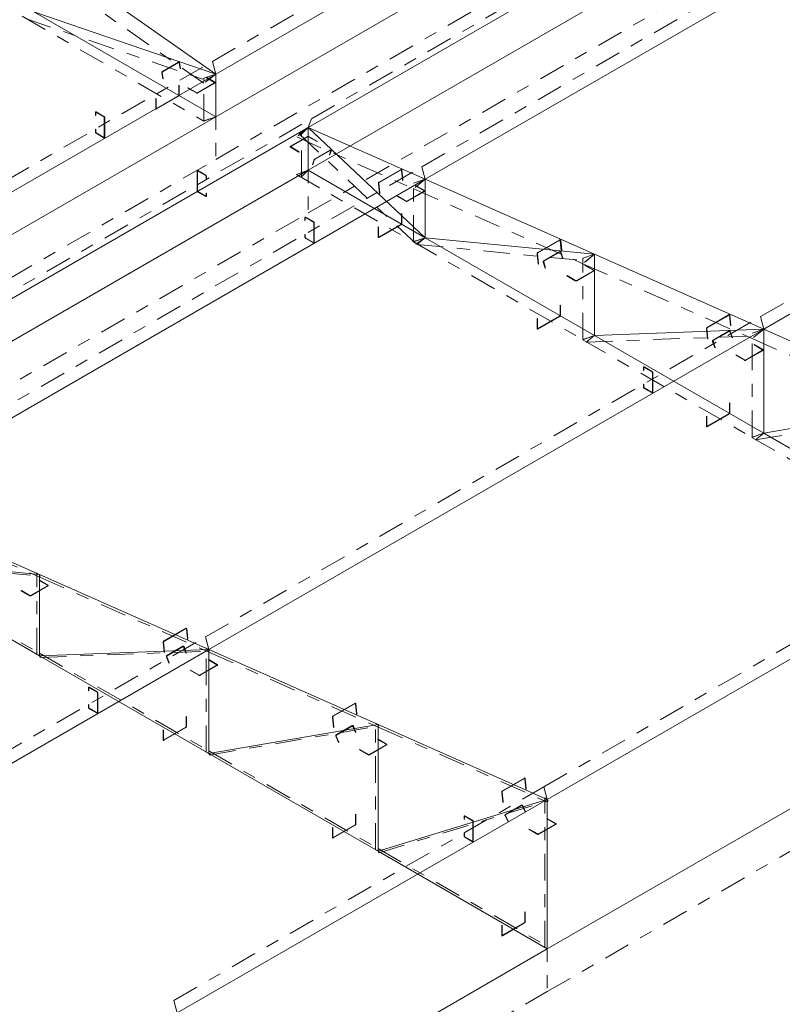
# Model space of a CAD drawing. Header units: millimetres. Extents: x -125 to 300, y 6 to 90.
# Tile 89 of 132: x 225.7 to 231.53, y 34.54 to 42.07. Entities that reach past the tile are written whole.
import ezdxf

# ---------------------------------------------------------------- set-up
doc = ezdxf.new("R2010")
doc.units = ezdxf.units.MM
doc.linetypes.add('CYPE_PUNTO', pattern=[0.075, 0, -0.075])
doc.linetypes.add('CYPE_RAYAPUNTO', pattern=[0.4125, 0.2025, -0.105, 0, -0.105])
doc.layers.add('BARRAS_DE_ACO', color=7, linetype='Continuous', lineweight=9)
doc.layers.add('BARRAS_DE_CONCRETO', color=7, linetype='Continuous', lineweight=9)

msp = doc.modelspace()

# ---------------------------------------------------------------- linework, layer by layer
at = {"layer": 'BARRAS_DE_ACO', "linetype": 'CYPE_RAYAPUNTO'}
for p, q in [((227.17338, 41.7451), (231.41602, 44.19459)), ((227.9309, 41.30775), (232.17354, 43.75724)), ((228.77498, 40.94073), (233.01762, 43.39022)), ((227.10699, 41.57877), (225.71752, 42.55377)), ((231.36299, 39.79463), (235.60563, 42.24412)), ((225.71932, 42.0921), (227.10879, 41.28989)), ((225.74383, 42.07395), (227.1333, 41.59834)), ((222.93074, 39.29561), (227.17338, 41.7451)), ((227.10889, 41.29244), (227.10889, 41.61903)), ((223.68826, 38.85826), (227.9309, 41.30775)), ((228.73016, 40.35008), (227.83567, 41.19311)), ((227.85397, 40.86227), (227.85397, 41.18886)), ((227.81784, 41.16837), (228.71233, 40.77225)), ((224.53234, 38.49124), (228.77498, 40.94073)), ((227.81589, 40.88164), (228.71038, 40.36521)), ((228.71049, 40.36775), (228.71049, 40.81466)), ((228.71233, 40.77225), (230.00634, 40.1992)), ((228.71038, 40.36521), (230.00439, 39.61811)), ((228.73664, 40.34667), (230.03064, 40.22053)), ((230.0045, 39.62066), (230.0045, 40.24161)), ((230.00634, 40.1992), (231.30034, 39.62615)), ((227.12035, 37.34514), (231.36299, 39.79463)), ((230.00439, 39.61811), (231.2984, 38.87102)), ((230.03145, 39.59955), (231.32546, 39.64746)), ((231.2985, 38.87356), (231.2985, 39.66857)), ((231.30034, 39.62615), (232.59435, 39.0531)), ((231.32616, 38.85253), (232.62017, 39.07448)), ((231.2984, 38.87102), (232.5924, 38.12392)), ((229.70836, 36.19905), (233.951, 38.64854)), ((224.55949, 38.37461), (225.8535, 37.80156)), ((224.55755, 37.96756), (225.85155, 37.22047)), ((224.56117, 37.93596), (225.85518, 37.80983)), ((225.83257, 37.21199), (225.83257, 37.83295)), ((225.8535, 37.80156), (227.1475, 37.22851)), ((222.87771, 34.89565), (227.12035, 37.34514)), ((225.85155, 37.22047), (227.14556, 36.47337)), ((225.85599, 37.18884), (227.14999, 37.23675)), ((227.12657, 36.4649), (227.12657, 37.2599)), ((227.1475, 37.22851), (228.44151, 36.65546)), ((228.42058, 35.7178), (228.42058, 36.68685)), ((227.1507, 36.44182), (228.4447, 36.66378)), ((228.44151, 36.65546), (229.73552, 36.08241)), ((227.14556, 36.47337), (228.43956, 35.72628)), ((226.87993, 34.56605), (229.70836, 36.19905)), ((228.4453, 35.69487), (229.73931, 36.09087)), ((229.71458, 34.97071), (229.71458, 36.11381)), ((228.43956, 35.72628), (229.73357, 34.97919))]:
    msp.add_line(p, q, dxfattribs=at)
at = {"layer": 'BARRAS_DE_ACO'}
for p, q in [((227.19859, 41.6489), (231.44123, 44.09839)), ((227.9057, 41.24065), (232.14834, 43.69014)), ((228.80019, 40.84453), (233.04283, 43.29402)), ((227.19859, 41.6489), (225.80912, 42.6239)), ((225.80912, 42.12451), (227.19859, 41.3223)), ((225.80912, 42.12451), (227.19859, 41.6489)), ((231.3882, 39.69843), (235.63084, 42.14792)), ((222.95595, 39.19941), (227.19859, 41.6489)), ((227.19859, 41.3223), (227.19859, 41.6489)), ((223.66306, 38.79116), (227.9057, 41.24065)), ((227.9057, 40.91405), (227.9057, 41.24065)), ((227.9057, 41.24065), (228.80019, 40.84453)), ((228.80019, 40.39762), (227.9057, 41.24065)), ((227.9057, 40.91405), (228.80019, 40.39762)), ((224.55755, 38.39504), (228.80019, 40.84453)), ((228.80019, 40.84453), (230.09419, 40.27148)), ((228.80019, 40.39762), (228.80019, 40.84453)), ((228.80019, 40.39762), (230.09419, 39.65052)), ((228.80019, 40.39762), (230.09419, 40.27148)), ((230.09419, 40.27148), (231.3882, 39.69843)), ((230.09419, 39.65052), (230.09419, 40.27148)), ((227.14556, 37.24894), (231.3882, 39.69843)), ((230.09419, 39.65052), (231.3882, 39.69843)), ((231.3882, 39.69843), (232.6822, 39.12538)), ((231.3882, 38.90343), (231.3882, 39.69843)), ((230.09419, 39.65052), (231.3882, 38.90343)), ((231.3882, 38.90343), (232.6822, 39.12538)), ((231.3882, 38.90343), (232.6822, 38.15633)), ((229.73357, 36.10284), (233.97621, 38.55233)), ((224.55755, 38.39504), (225.85155, 37.82199)), ((224.55755, 37.94813), (225.85155, 37.20103)), ((224.55755, 37.94813), (225.85155, 37.82199)), ((225.85155, 37.82199), (227.14556, 37.24894)), ((225.85155, 37.20103), (225.85155, 37.82199)), ((222.90292, 34.79945), (227.14556, 37.24894)), ((225.85155, 37.20103), (227.14556, 37.24894)), ((225.85155, 37.20103), (227.14556, 36.45394)), ((227.14556, 37.24894), (228.43956, 36.67589)), ((227.14556, 36.45394), (227.14556, 37.24894)), ((227.14556, 36.45394), (228.43956, 36.67589)), ((228.43956, 36.67589), (229.73357, 36.10284)), ((228.43956, 35.70684), (228.43956, 36.67589)), ((227.14556, 36.45394), (228.43956, 35.70684)), ((226.90514, 34.46985), (229.73357, 36.10284)), ((228.43956, 35.70684), (229.73357, 36.10284)), ((229.73357, 34.95975), (229.73357, 36.10284)), ((228.43956, 35.70684), (229.73357, 34.95975))]:
    msp.add_line(p, q, dxfattribs=at)
at = {"layer": 'BARRAS_DE_ACO', "linetype": 'CYPE_PUNTO'}
for p, q in [((227.19859, 41.6489), (227.17338, 41.7451)), ((227.19859, 41.6489), (227.17338, 41.7451)), ((227.19859, 41.6489), (227.10699, 41.57877)), ((227.19859, 41.6489), (227.10889, 41.61903)), ((227.19859, 41.6489), (227.1333, 41.59834)), ((227.19859, 41.3223), (227.10879, 41.28989)), ((227.19859, 41.3223), (227.10889, 41.29244)), ((227.9057, 41.24065), (227.9309, 41.30775)), ((227.9057, 41.24065), (227.9309, 41.30775)), ((227.9057, 41.24065), (227.81784, 41.16837)), ((227.9057, 41.24065), (227.83567, 41.19311)), ((227.9057, 41.24065), (227.85397, 41.18886)), ((227.9057, 40.91405), (227.81589, 40.88164)), ((227.9057, 40.91405), (227.85397, 40.86227)), ((228.80019, 40.84453), (228.77498, 40.94073)), ((228.80019, 40.84453), (228.77498, 40.94073)), ((228.80019, 40.84453), (228.71049, 40.81466)), ((228.80019, 40.84453), (228.71233, 40.77225)), ((228.80019, 40.84453), (228.71233, 40.77225)), ((228.80019, 40.39762), (228.71038, 40.36521)), ((228.80019, 40.39762), (228.71038, 40.36521)), ((228.80019, 40.39762), (228.71049, 40.36775)), ((228.80019, 40.39762), (228.73016, 40.35008)), ((228.80019, 40.39762), (228.73664, 40.34667)), ((230.09419, 40.27148), (230.0045, 40.24161)), ((230.09419, 40.27148), (230.00634, 40.1992)), ((230.09419, 40.27148), (230.00634, 40.1992)), ((230.09419, 40.27148), (230.03064, 40.22053)), ((231.3882, 39.69843), (231.36299, 39.79463)), ((231.3882, 39.69843), (231.36299, 39.79463)), ((231.3882, 39.69843), (231.2985, 39.66857)), ((231.3882, 39.69843), (231.30034, 39.62615)), ((231.3882, 39.69843), (231.30034, 39.62615)), ((231.3882, 39.69843), (231.32546, 39.64746)), ((230.09419, 39.65052), (230.00439, 39.61811)), ((230.09419, 39.65052), (230.00439, 39.61811)), ((230.09419, 39.65052), (230.0045, 39.62066)), ((230.09419, 39.65052), (230.03145, 39.59955)), ((231.3882, 38.90343), (231.2984, 38.87102)), ((231.3882, 38.90343), (231.2984, 38.87102)), ((231.3882, 38.90343), (231.2985, 38.87356)), ((231.3882, 38.90343), (231.32616, 38.85253)), ((225.85155, 37.82199), (225.83257, 37.83295)), ((225.85155, 37.82199), (225.8535, 37.80156)), ((225.85155, 37.82199), (225.8535, 37.80156)), ((225.85155, 37.82199), (225.85518, 37.80983)), ((227.14556, 37.24894), (227.12035, 37.34514)), ((227.14556, 37.24894), (227.12035, 37.34514)), ((225.85155, 37.20103), (225.83257, 37.21199)), ((225.85155, 37.20103), (225.85155, 37.22047)), ((225.85155, 37.20103), (225.85155, 37.22047)), ((225.85155, 37.20103), (225.85599, 37.18884)), ((227.14556, 37.24894), (227.12657, 37.2599)), ((227.14556, 37.24894), (227.1475, 37.22851)), ((227.14556, 37.24894), (227.1475, 37.22851)), ((227.14556, 37.24894), (227.14999, 37.23675)), ((228.43956, 36.67589), (228.42058, 36.68685)), ((228.43956, 36.67589), (228.44151, 36.65546)), ((228.43956, 36.67589), (228.44151, 36.65546)), ((228.43956, 36.67589), (228.4447, 36.66378)), ((227.14556, 36.45394), (227.12657, 36.4649)), ((227.14556, 36.45394), (227.14556, 36.47337)), ((227.14556, 36.45394), (227.14556, 36.47337)), ((227.14556, 36.45394), (227.1507, 36.44182)), ((229.73357, 36.10284), (229.70836, 36.19905)), ((229.73357, 36.10284), (229.70836, 36.19905)), ((229.73357, 36.10284), (229.71458, 36.11381)), ((229.73357, 36.10284), (229.73552, 36.08241)), ((229.73357, 36.10284), (229.73931, 36.09087)), ((228.43956, 35.70684), (228.42058, 35.7178)), ((228.43956, 35.70684), (228.43956, 35.72628)), ((228.43956, 35.70684), (228.43956, 35.72628)), ((228.43956, 35.70684), (228.4453, 35.69487)), ((229.73357, 34.95975), (229.71458, 34.97071)), ((229.73357, 34.95975), (229.73357, 34.97919)), ((226.90514, 34.46985), (226.87993, 34.56605))]:
    msp.add_line(p, q, dxfattribs=at)
at = {"layer": 'BARRAS_DE_ACO'}
for points in [[(226.7903, 41.66103), (226.79025, 41.66175), (226.7903, 41.66251), (226.79047, 41.66327), (226.79073, 41.664), (226.79109, 41.66469), (226.79153, 41.6653), (226.79203, 41.66581), (226.79257, 41.66619), (226.9156, 41.73723), (226.91617, 41.73748), (226.91673, 41.73758), (226.91727, 41.73754), (226.91777, 41.73735), (226.91821, 41.73702), (226.91857, 41.73656), (226.91883, 41.73599), (226.919, 41.73533), (226.92633, 41.6895), (226.92916, 41.69113), (226.92183, 41.73697), (226.9215, 41.73828), (226.92096, 41.73942), (226.92025, 41.74034), (226.91937, 41.741), (226.91837, 41.74138), (226.91729, 41.74147), (226.91617, 41.74126), (226.91504, 41.74075), (226.792, 41.66972), (226.79092, 41.66895), (226.78992, 41.66793), (226.78905, 41.66672), (226.78833, 41.66534), (226.7878, 41.66387), (226.78747, 41.66235), (226.78736, 41.66084), (226.78748, 41.6594), (226.79481, 41.61356), (226.79764, 41.61519), (226.7903, 41.66103)], [(226.91787, 41.48764), (226.91781, 41.48697), (226.91765, 41.48627), (226.91739, 41.48555), (226.91704, 41.48485), (226.91661, 41.4842), (226.91612, 41.48361), (226.91559, 41.48312), (226.91504, 41.48274), (226.74675, 41.38558), (226.7462, 41.38532), (226.74567, 41.3852), (226.74518, 41.38522), (226.74475, 41.38538), (226.7444, 41.38567), (226.74414, 41.38609), (226.74397, 41.3866), (226.74392, 41.38721), (226.74392, 41.46233), (226.74109, 41.4607), (226.74109, 41.38558), (226.7412, 41.38437), (226.74152, 41.38333), (226.74205, 41.3825), (226.74275, 41.38192), (226.74361, 41.3816), (226.74458, 41.38156), (226.74565, 41.3818), (226.74675, 41.38231), (226.91504, 41.47947), (226.91614, 41.48024), (226.91721, 41.48122), (226.91818, 41.48239), (226.91904, 41.4837), (226.91974, 41.48509), (226.92027, 41.48652), (226.92059, 41.48794), (226.9207, 41.48927), (226.9207, 41.56439), (226.91787, 41.56276), (226.91787, 41.48764)], [(227.1901, 41.58521), (227.1906, 41.58486), (227.19097, 41.58446), (227.1912, 41.58403), (227.19128, 41.58358), (227.1912, 41.58313), (227.19097, 41.58269), (227.1906, 41.58229), (227.1901, 41.58195), (227.06, 41.50683), (227.05939, 41.50654), (227.0587, 41.50633), (227.05795, 41.5062), (227.05717, 41.50615), (227.05639, 41.5062), (227.05564, 41.50633), (227.05495, 41.50654), (227.05434, 41.50683), (226.98929, 41.54439), (226.98646, 41.54275), (227.05151, 41.50519), (227.05272, 41.50462), (227.05411, 41.50419), (227.05561, 41.50393), (227.05717, 41.50384), (227.05873, 41.50393), (227.06023, 41.50419), (227.06161, 41.50462), (227.06283, 41.50519), (227.19293, 41.58031), (227.19393, 41.58101), (227.19467, 41.58181), (227.19512, 41.58268), (227.19528, 41.58358), (227.19512, 41.58448), (227.19467, 41.58535), (227.19393, 41.58614), (227.19293, 41.58684), (227.12788, 41.6244), (227.12505, 41.62277), (227.1901, 41.58521)], [(226.34441, 41.16553), (226.34496, 41.16528), (226.34549, 41.16516), (226.34598, 41.16517), (226.34641, 41.16533), (226.34676, 41.16563), (226.34702, 41.16604), (226.34718, 41.16656), (226.34723, 41.16716), (226.34723, 41.3174), (226.34718, 41.31807), (226.34702, 41.31877), (226.34676, 41.31949), (226.34641, 41.32019), (226.34598, 41.32084), (226.34549, 41.32143), (226.34496, 41.32192), (226.34441, 41.3223), (226.28501, 41.35659), (226.28446, 41.35685), (226.28393, 41.35697), (226.28344, 41.35695), (226.28301, 41.35679), (226.28266, 41.3565), (226.2824, 41.35608), (226.28223, 41.35556), (226.28218, 41.35496), (226.28218, 41.33373), (226.27935, 41.33536), (226.27935, 41.35659), (226.27946, 41.3578), (226.27978, 41.35884), (226.2803, 41.35967), (226.28101, 41.36025), (226.28187, 41.36057), (226.28284, 41.36061), (226.2839, 41.36037), (226.28501, 41.35986), (226.34441, 41.32557), (226.34551, 41.3248), (226.34657, 41.32382), (226.34755, 41.32265), (226.34841, 41.32134), (226.34911, 41.31995), (226.34963, 41.31852), (226.34995, 41.3171), (226.35006, 41.31577), (226.35006, 41.16553), (226.34995, 41.16432), (226.34963, 41.16328), (226.34911, 41.16245), (226.34841, 41.16187), (226.34755, 41.16155), (226.34657, 41.16151), (226.34551, 41.16175), (226.34441, 41.16227), (226.28501, 41.19656), (226.2839, 41.19732), (226.28284, 41.19831), (226.28187, 41.19947), (226.28101, 41.20078), (226.2803, 41.20218), (226.27978, 41.20361), (226.27946, 41.20502), (226.27935, 41.20636), (226.27935, 41.22759), (226.28218, 41.22595), (226.28218, 41.20472), (226.28223, 41.20406), (226.2824, 41.20335), (226.28266, 41.20263), (226.28301, 41.20194), (226.28344, 41.20128), (226.28393, 41.2007), (226.28446, 41.20021), (226.28501, 41.19982), (226.34441, 41.16553)], [(227.77276, 41.09205), (227.77226, 41.0924), (227.77189, 41.0928), (227.77167, 41.09323), (227.77159, 41.09368), (227.77167, 41.09413), (227.77189, 41.09456), (227.77226, 41.09496), (227.77276, 41.09531), (227.90287, 41.17043), (227.90347, 41.17072), (227.90417, 41.17093), (227.90492, 41.17106), (227.9057, 41.17111), (227.90648, 41.17106), (227.90723, 41.17093), (227.90792, 41.17072), (227.90853, 41.17043), (227.97358, 41.13287), (227.97641, 41.1345), (227.91135, 41.17206), (227.91014, 41.17264), (227.90876, 41.17306), (227.90726, 41.17333), (227.9057, 41.17342), (227.90414, 41.17333), (227.90264, 41.17306), (227.90125, 41.17264), (227.90004, 41.17206), (227.76993, 41.09695), (227.76894, 41.09625), (227.7682, 41.09545), (227.76774, 41.09458), (227.76759, 41.09368), (227.76774, 41.09278), (227.7682, 41.09191), (227.76894, 41.09111), (227.76993, 41.09041), (227.83499, 41.05286), (227.83781, 41.05449), (227.77276, 41.09205)], [(228.08006, 41.06517), (228.08017, 41.06565), (228.08017, 41.06605), (228.08006, 41.06635), (228.07984, 41.06654), (228.07951, 41.06662), (228.0791, 41.06658), (228.07862, 41.06642), (228.07809, 41.06616), (227.95505, 40.99512), (227.95448, 40.99475), (227.9539, 40.9943), (227.95333, 40.99377), (227.9528, 40.9932), (227.95232, 40.9926), (227.95191, 40.99199), (227.95159, 40.99141), (227.95137, 40.99087), (227.94028, 40.95678), (227.93745, 40.95515), (227.94854, 40.98923), (227.94898, 40.99032), (227.94962, 40.99149), (227.95044, 40.9927), (227.9514, 40.9939), (227.95247, 40.99504), (227.95361, 40.99609), (227.95477, 40.997), (227.9559, 40.99774), (228.07894, 41.06878), (228.08001, 41.06931), (228.08097, 41.06963), (228.08179, 41.06971), (228.08244, 41.06955), (228.08288, 41.06916), (228.08311, 41.06856), (228.08311, 41.06776), (228.08289, 41.0668), (228.0718, 41.03272), (228.06898, 41.03108), (228.08006, 41.06517)], [(227.06283, 40.90752), (227.06227, 40.90777), (227.06174, 40.9079), (227.06125, 40.90788), (227.06083, 40.90772), (227.06047, 40.90743), (227.06021, 40.90701), (227.06005, 40.90649), (227.06, 40.90589), (227.06, 40.75565), (227.06005, 40.75498), (227.06021, 40.75428), (227.06047, 40.75356), (227.06083, 40.75286), (227.06125, 40.75221), (227.06174, 40.75163), (227.06227, 40.75113), (227.06283, 40.75075), (227.12222, 40.71646), (227.12277, 40.7162), (227.1233, 40.71608), (227.12379, 40.7161), (227.12422, 40.71626), (227.12457, 40.71655), (227.12484, 40.71697), (227.125, 40.71749), (227.12505, 40.71809), (227.12505, 40.73932), (227.12788, 40.73769), (227.12788, 40.71646), (227.12777, 40.71525), (227.12745, 40.71421), (227.12693, 40.71338), (227.12622, 40.7128), (227.12537, 40.71248), (227.12439, 40.71244), (227.12333, 40.71268), (227.12222, 40.71319), (227.06283, 40.74749), (227.06172, 40.74825), (227.06066, 40.74923), (227.05968, 40.7504), (227.05883, 40.75171), (227.05812, 40.7531), (227.0576, 40.75454), (227.05728, 40.75595), (227.05717, 40.75728), (227.05717, 40.90752), (227.05728, 40.90873), (227.0576, 40.90977), (227.05812, 40.9106), (227.05883, 40.91118), (227.05968, 40.9115), (227.06066, 40.91154), (227.06172, 40.9113), (227.06283, 40.91078), (227.12222, 40.87649), (227.12333, 40.87573), (227.12439, 40.87474), (227.12537, 40.87358), (227.12622, 40.87227), (227.12693, 40.87087), (227.12745, 40.86944), (227.12777, 40.86803), (227.12788, 40.86669), (227.12788, 40.84547), (227.12505, 40.8471), (227.12505, 40.86833), (227.125, 40.869), (227.12484, 40.8697), (227.12457, 40.87042), (227.12422, 40.87111), (227.12379, 40.87177), (227.1233, 40.87235), (227.12277, 40.87284), (227.12222, 40.87323), (227.06283, 40.90752)], [(228.44517, 40.81482), (228.44516, 40.81552), (228.44526, 40.81626), (228.44546, 40.81701), (228.44576, 40.81773), (228.44615, 40.8184), (228.44661, 40.819), (228.44712, 40.8195), (228.44767, 40.81989), (228.61596, 40.91705), (228.61652, 40.9173), (228.61707, 40.91742), (228.61759, 40.91738), (228.61806, 40.9172), (228.61846, 40.91688), (228.61877, 40.91644), (228.619, 40.91589), (228.61912, 40.91525), (228.62664, 40.83629), (228.62947, 40.83793), (228.62194, 40.91688), (228.62171, 40.91816), (228.62126, 40.91926), (228.62063, 40.92015), (228.61982, 40.92078), (228.61889, 40.92114), (228.61785, 40.92121), (228.61675, 40.92099), (228.61563, 40.92048), (228.44734, 40.82332), (228.44625, 40.82255), (228.44523, 40.82155), (228.44431, 40.82035), (228.44353, 40.819), (228.44293, 40.81755), (228.44252, 40.81607), (228.44232, 40.81459), (228.44234, 40.81319), (228.44987, 40.73423), (228.45269, 40.73586), (228.44517, 40.81482)], [(228.7917, 40.75678), (228.7922, 40.75643), (228.79257, 40.75603), (228.7928, 40.75559), (228.79287, 40.75514), (228.7928, 40.75469), (228.79257, 40.75426), (228.7922, 40.75386), (228.7917, 40.75351), (228.66159, 40.67839), (228.66099, 40.67811), (228.6603, 40.67789), (228.65955, 40.67776), (228.65877, 40.67772), (228.65799, 40.67776), (228.65724, 40.67789), (228.65654, 40.67811), (228.65594, 40.67839), (228.59088, 40.71595), (228.58806, 40.71432), (228.65311, 40.67676), (228.65432, 40.67619), (228.6557, 40.67576), (228.65721, 40.6755), (228.65877, 40.67541), (228.66033, 40.6755), (228.66183, 40.67576), (228.66321, 40.67619), (228.66442, 40.67676), (228.79453, 40.75188), (228.79553, 40.75258), (228.79626, 40.75338), (228.79672, 40.75424), (228.79687, 40.75514), (228.79672, 40.75605), (228.79626, 40.75691), (228.79553, 40.75771), (228.79453, 40.75841), (228.72948, 40.79597), (228.72665, 40.79434), (228.7917, 40.75678)], [(228.61846, 40.5058), (228.61841, 40.50513), (228.61825, 40.50443), (228.61798, 40.50371), (228.61763, 40.50301), (228.6172, 40.50236), (228.61671, 40.50178), (228.61618, 40.50128), (228.61563, 40.5009), (228.44734, 40.40374), (228.44679, 40.40348), (228.44626, 40.40336), (228.44577, 40.40338), (228.44534, 40.40354), (228.44499, 40.40383), (228.44473, 40.40425), (228.44457, 40.40477), (228.44451, 40.40537), (228.44451, 40.48049), (228.44168, 40.47886), (228.44168, 40.40374), (228.44179, 40.40253), (228.44211, 40.40149), (228.44264, 40.40066), (228.44334, 40.40008), (228.4442, 40.39976), (228.44518, 40.39972), (228.44624, 40.39996), (228.44734, 40.40047), (228.61563, 40.49764), (228.61674, 40.4984), (228.6178, 40.49938), (228.61878, 40.50055), (228.61963, 40.50186), (228.62034, 40.50326), (228.62086, 40.50469), (228.62118, 40.5061), (228.62129, 40.50744), (228.62129, 40.58255), (228.61846, 40.58092), (228.61846, 40.5058)], [(227.946, 40.36116), (227.94655, 40.3609), (227.94708, 40.36078), (227.94757, 40.3608), (227.948, 40.36096), (227.94835, 40.36125), (227.94862, 40.36167), (227.94878, 40.36219), (227.94883, 40.36279), (227.94883, 40.51303), (227.94878, 40.5137), (227.94862, 40.5144), (227.94835, 40.51512), (227.948, 40.51582), (227.94757, 40.51647), (227.94708, 40.51705), (227.94655, 40.51755), (227.946, 40.51793), (227.88661, 40.55222), (227.88605, 40.55248), (227.88552, 40.5526), (227.88503, 40.55258), (227.88461, 40.55242), (227.88425, 40.55213), (227.88399, 40.55171), (227.88383, 40.55119), (227.88378, 40.55059), (227.88378, 40.52936), (227.88095, 40.53099), (227.88095, 40.55222), (227.88106, 40.55343), (227.88138, 40.55447), (227.8819, 40.5553), (227.88261, 40.55588), (227.88346, 40.5562), (227.88444, 40.55624), (227.8855, 40.556), (227.88661, 40.55549), (227.946, 40.52119), (227.94711, 40.52043), (227.94817, 40.51945), (227.94915, 40.51828), (227.95, 40.51697), (227.95071, 40.51557), (227.95123, 40.51414), (227.95155, 40.51273), (227.95166, 40.5114), (227.95166, 40.36116), (227.95155, 40.35995), (227.95123, 40.35891), (227.95071, 40.35808), (227.95, 40.3575), (227.94915, 40.35718), (227.94817, 40.35714), (227.94711, 40.35738), (227.946, 40.35789), (227.88661, 40.39219), (227.8855, 40.39295), (227.88444, 40.39393), (227.88346, 40.3951), (227.88261, 40.39641), (227.8819, 40.39781), (227.88138, 40.39924), (227.88106, 40.40065), (227.88095, 40.40198), (227.88095, 40.42321), (227.88378, 40.42158), (227.88378, 40.40035), (227.88383, 40.39968), (227.88399, 40.39898), (227.88425, 40.39826), (227.88461, 40.39756), (227.88503, 40.39691), (227.88552, 40.39633), (227.88605, 40.39583), (227.88661, 40.39545), (227.946, 40.36116)], [(229.65927, 40.27716), (229.65926, 40.27786), (229.65936, 40.2786), (229.65956, 40.27934), (229.65987, 40.28007), (229.66025, 40.28074), (229.66071, 40.28134), (229.66123, 40.28184), (229.66177, 40.28223), (229.83006, 40.37939), (229.83062, 40.37964), (229.83117, 40.37975), (229.83169, 40.37972), (229.83216, 40.37954), (229.83256, 40.37922), (229.83288, 40.37878), (229.8331, 40.37823), (229.83322, 40.37759), (229.84074, 40.29863), (229.84357, 40.30026), (229.83605, 40.37922), (229.83581, 40.3805), (229.83537, 40.3816), (229.83473, 40.38249), (229.83393, 40.38312), (229.83299, 40.38348), (229.83195, 40.38355), (229.83085, 40.38333), (229.82973, 40.38282), (229.66144, 40.28566), (229.66035, 40.28489), (229.65933, 40.28389), (229.65841, 40.28269), (229.65764, 40.28134), (229.65703, 40.27989), (229.65662, 40.2784), (229.65642, 40.27693), (229.65644, 40.27553), (229.66397, 40.19657), (229.6668, 40.1982), (229.65927, 40.27716)], [(229.70604, 40.21349), (229.70588, 40.21423), (229.70584, 40.215), (229.70591, 40.21579), (229.7061, 40.21654), (229.7064, 40.21724), (229.70678, 40.21786), (229.70725, 40.21837), (229.70778, 40.21876), (229.83082, 40.2898), (229.83139, 40.29005), (229.83199, 40.29014), (229.83257, 40.29009), (229.83314, 40.28989), (229.83365, 40.28954), (229.8341, 40.28906), (229.83447, 40.28847), (229.83473, 40.28779), (229.84884, 40.24043), (229.85167, 40.24207), (229.83756, 40.28942), (229.83703, 40.29078), (229.8363, 40.29196), (229.8354, 40.29292), (229.83437, 40.29362), (229.83324, 40.29403), (229.83206, 40.29414), (229.83088, 40.29394), (229.82973, 40.29344), (229.7067, 40.2224), (229.70564, 40.22163), (229.7047, 40.2206), (229.70392, 40.21936), (229.70333, 40.21796), (229.70296, 40.21645), (229.70281, 40.21489), (229.7029, 40.21334), (229.70321, 40.21185), (229.71732, 40.1645), (229.72015, 40.16613), (229.70604, 40.21349)], [(230.08571, 40.14892), (230.0862, 40.14857), (230.08657, 40.14817), (230.0868, 40.14774), (230.08688, 40.14729), (230.0868, 40.14684), (230.08657, 40.1464), (230.0862, 40.146), (230.08571, 40.14565), (229.9556, 40.07054), (229.95499, 40.07025), (229.9543, 40.07004), (229.95355, 40.0699), (229.95277, 40.06986), (229.95199, 40.0699), (229.95124, 40.07004), (229.95055, 40.07025), (229.94994, 40.07054), (229.88489, 40.1081), (229.88206, 40.10646), (229.94711, 40.0689), (229.94833, 40.06833), (229.94971, 40.0679), (229.95121, 40.06764), (229.95277, 40.06755), (229.95433, 40.06764), (229.95583, 40.0679), (229.95722, 40.06833), (229.95843, 40.0689), (230.08854, 40.14402), (230.08953, 40.14472), (230.09027, 40.14552), (230.09073, 40.14639), (230.09088, 40.14729), (230.09073, 40.14819), (230.09027, 40.14905), (230.08953, 40.14985), (230.08854, 40.15055), (230.02348, 40.18811), (230.02065, 40.18648), (230.08571, 40.14892)], [(229.83256, 39.80484), (229.83251, 39.80417), (229.83235, 39.80347), (229.83209, 39.80275), (229.83173, 39.80205), (229.83131, 39.8014), (229.83082, 39.80081), (229.83029, 39.80032), (229.82973, 39.79994), (229.66144, 39.70278), (229.66089, 39.70252), (229.66036, 39.7024), (229.65987, 39.70242), (229.65944, 39.70258), (229.65909, 39.70287), (229.65883, 39.70329), (229.65867, 39.70381), (229.65861, 39.70441), (229.65861, 39.77953), (229.65579, 39.7779), (229.65579, 39.70278), (229.6559, 39.70157), (229.65622, 39.70053), (229.65674, 39.6997), (229.65744, 39.69912), (229.6583, 39.6988), (229.65928, 39.69876), (229.66034, 39.699), (229.66144, 39.69951), (229.82973, 39.79668), (229.83084, 39.79744), (229.8319, 39.79842), (229.83288, 39.79959), (229.83373, 39.8009), (229.83444, 39.80229), (229.83496, 39.80372), (229.83528, 39.80514), (229.83539, 39.80647), (229.83539, 39.88159), (229.83256, 39.87996), (229.83256, 39.80484)], [(230.95327, 39.70411), (230.95327, 39.70481), (230.95336, 39.70555), (230.95357, 39.70629), (230.95387, 39.70702), (230.95426, 39.70769), (230.95472, 39.70829), (230.95523, 39.70879), (230.95578, 39.70918), (231.12407, 39.80634), (231.12463, 39.80659), (231.12517, 39.8067), (231.12569, 39.80667), (231.12616, 39.80649), (231.12656, 39.80617), (231.12688, 39.80573), (231.1271, 39.80518), (231.12722, 39.80454), (231.13475, 39.72558), (231.13758, 39.72721), (231.13005, 39.80617), (231.12982, 39.80745), (231.12937, 39.80855), (231.12873, 39.80944), (231.12793, 39.81007), (231.12699, 39.81043), (231.12595, 39.8105), (231.12486, 39.81028), (231.12374, 39.80977), (230.95545, 39.71261), (230.95436, 39.71184), (230.95333, 39.71084), (230.95242, 39.70964), (230.95164, 39.70829), (230.95104, 39.70684), (230.95063, 39.70535), (230.95043, 39.70388), (230.95045, 39.70248), (230.95797, 39.62352), (230.9608, 39.62515), (230.95327, 39.70411)], [(231.00053, 39.60561), (231.00033, 39.60636), (231.00024, 39.60713), (231.00027, 39.60792), (231.00042, 39.60867), (231.00068, 39.60937), (231.00105, 39.60999), (231.00151, 39.61051), (231.00203, 39.6109), (231.12507, 39.68193), (231.12565, 39.68218), (231.12625, 39.68228), (231.12686, 39.68222), (231.12746, 39.68202), (231.12801, 39.68167), (231.1285, 39.68119), (231.12891, 39.6806), (231.12923, 39.67991), (231.1465, 39.63246), (231.14933, 39.63409), (231.13205, 39.68155), (231.13143, 39.68291), (231.13061, 39.68409), (231.12962, 39.68505), (231.12852, 39.68575), (231.12733, 39.68617), (231.12611, 39.68628), (231.12489, 39.68608), (231.12374, 39.68558), (231.0007, 39.61455), (230.99965, 39.61377), (230.99874, 39.61274), (230.99801, 39.6115), (230.99748, 39.6101), (230.99718, 39.60859), (230.99712, 39.60702), (230.99729, 39.60547), (230.9977, 39.60398), (231.01498, 39.55653), (231.0178, 39.55816), (231.00053, 39.60561)], [(231.37971, 39.54106), (231.38021, 39.54071), (231.38058, 39.54031), (231.38081, 39.53988), (231.38088, 39.53943), (231.38081, 39.53898), (231.38058, 39.53855), (231.38021, 39.53815), (231.37971, 39.5378), (231.24961, 39.46268), (231.249, 39.46239), (231.24831, 39.46218), (231.24756, 39.46205), (231.24678, 39.462), (231.246, 39.46205), (231.24525, 39.46218), (231.24455, 39.46239), (231.24395, 39.46268), (231.17889, 39.50024), (231.17607, 39.4986), (231.24112, 39.46105), (231.24233, 39.46047), (231.24372, 39.46004), (231.24522, 39.45978), (231.24678, 39.45969), (231.24834, 39.45978), (231.24984, 39.46004), (231.25122, 39.46047), (231.25243, 39.46105), (231.38254, 39.53616), (231.38354, 39.53686), (231.38428, 39.53766), (231.38473, 39.53853), (231.38488, 39.53943), (231.38473, 39.54033), (231.38428, 39.5412), (231.38354, 39.542), (231.38254, 39.5427), (231.31749, 39.58025), (231.31466, 39.57862), (231.37971, 39.54106)], [(230.53401, 39.21506), (230.53456, 39.21481), (230.5351, 39.21469), (230.53558, 39.21471), (230.53601, 39.21487), (230.53636, 39.21516), (230.53663, 39.21557), (230.53679, 39.21609), (230.53684, 39.2167), (230.53684, 39.36693), (230.53679, 39.3676), (230.53663, 39.36831), (230.53636, 39.36902), (230.53601, 39.36972), (230.53558, 39.37037), (230.5351, 39.37096), (230.53456, 39.37145), (230.53401, 39.37183), (230.47462, 39.40612), (230.47406, 39.40638), (230.47353, 39.4065), (230.47304, 39.40648), (230.47262, 39.40632), (230.47226, 39.40603), (230.472, 39.40562), (230.47184, 39.4051), (230.47179, 39.40449), (230.47179, 39.38326), (230.46896, 39.3849), (230.46896, 39.40612), (230.46907, 39.40734), (230.46939, 39.40838), (230.46991, 39.4092), (230.47062, 39.40979), (230.47147, 39.4101), (230.47245, 39.41014), (230.47351, 39.4099), (230.47462, 39.40939), (230.53401, 39.3751), (230.53512, 39.37433), (230.53618, 39.37335), (230.53716, 39.37218), (230.53801, 39.37087), (230.53872, 39.36948), (230.53924, 39.36805), (230.53956, 39.36664), (230.53967, 39.3653), (230.53967, 39.21506), (230.53956, 39.21385), (230.53924, 39.21281), (230.53872, 39.21199), (230.53801, 39.2114), (230.53716, 39.21108), (230.53618, 39.21105), (230.53512, 39.21129), (230.53401, 39.2118), (230.47462, 39.24609), (230.47351, 39.24685), (230.47245, 39.24784), (230.47147, 39.24901), (230.47062, 39.25031), (230.46991, 39.25171), (230.46939, 39.25314), (230.46907, 39.25455), (230.46896, 39.25589), (230.46896, 39.27712), (230.47179, 39.27548), (230.47179, 39.25426), (230.47184, 39.25359), (230.472, 39.25288), (230.47226, 39.25217), (230.47262, 39.25147), (230.47304, 39.25081), (230.47353, 39.25023), (230.47406, 39.24974), (230.47462, 39.24936), (230.53401, 39.21506)], [(231.12657, 39.05775), (231.12651, 39.05708), (231.12635, 39.05637), (231.12609, 39.05566), (231.12574, 39.05496), (231.12531, 39.0543), (231.12482, 39.05372), (231.12429, 39.05323), (231.12374, 39.05285), (230.95545, 38.95568), (230.9549, 38.95543), (230.95437, 38.95531), (230.95388, 38.95533), (230.95345, 38.95549), (230.9531, 38.95578), (230.95284, 38.95619), (230.95267, 38.95671), (230.95262, 38.95732), (230.95262, 39.03243), (230.94979, 39.0308), (230.94979, 38.95568), (230.9499, 38.95447), (230.95022, 38.95343), (230.95075, 38.95261), (230.95145, 38.95202), (230.95231, 38.9517), (230.95328, 38.95166), (230.95435, 38.95191), (230.95545, 38.95242), (231.12374, 39.04958), (231.12484, 39.05034), (231.1259, 39.05133), (231.12688, 39.0525), (231.12774, 39.0538), (231.12844, 39.0552), (231.12897, 39.05663), (231.12929, 39.05804), (231.1294, 39.05938), (231.1294, 39.1345), (231.12657, 39.13286), (231.12657, 39.05775)], [(225.91378, 37.74025), (225.91427, 37.73991), (225.91464, 37.73951), (225.91487, 37.73907), (225.91495, 37.73862), (225.91487, 37.73817), (225.91464, 37.73774), (225.91427, 37.73734), (225.91378, 37.73699), (225.78367, 37.66187), (225.78306, 37.66158), (225.78237, 37.66137), (225.78162, 37.66124), (225.78084, 37.66119), (225.78006, 37.66124), (225.77931, 37.66137), (225.77862, 37.66158), (225.77801, 37.66187), (225.71296, 37.69943), (225.71013, 37.6978), (225.77518, 37.66024), (225.7764, 37.65966), (225.77778, 37.65924), (225.77928, 37.65897), (225.78084, 37.65889), (225.7824, 37.65897), (225.7839, 37.65924), (225.78529, 37.65966), (225.7865, 37.66024), (225.91661, 37.73536), (225.9176, 37.73606), (225.91834, 37.73685), (225.9188, 37.73772), (225.91895, 37.73862), (225.9188, 37.73952), (225.91834, 37.74039), (225.9176, 37.74119), (225.91661, 37.74189), (225.85155, 37.77945), (225.84872, 37.77781), (225.91378, 37.74025)], [(226.80044, 37.30647), (226.80043, 37.30717), (226.80053, 37.30791), (226.80073, 37.30865), (226.80103, 37.30938), (226.80142, 37.31005), (226.80188, 37.31065), (226.80239, 37.31115), (226.80294, 37.31154), (226.97123, 37.4087), (226.97179, 37.40895), (226.97234, 37.40906), (226.97286, 37.40903), (226.97333, 37.40885), (226.97373, 37.40853), (226.97404, 37.40809), (226.97427, 37.40754), (226.97438, 37.4069), (226.98191, 37.32794), (226.98474, 37.32957), (226.97721, 37.40853), (226.97698, 37.40981), (226.97653, 37.41091), (226.9759, 37.4118), (226.97509, 37.41243), (226.97416, 37.41279), (226.97312, 37.41286), (226.97202, 37.41264), (226.9709, 37.41213), (226.80261, 37.31497), (226.80152, 37.3142), (226.8005, 37.3132), (226.79958, 37.312), (226.7988, 37.31065), (226.7982, 37.3092), (226.79779, 37.30771), (226.79759, 37.30624), (226.79761, 37.30484), (226.80514, 37.22588), (226.80796, 37.22751), (226.80044, 37.30647)], [(226.82507, 37.19491), (226.82486, 37.19565), (226.82477, 37.19643), (226.82481, 37.19721), (226.82496, 37.19797), (226.82522, 37.19867), (226.82559, 37.19929), (226.82604, 37.1998), (226.82657, 37.20019), (226.9496, 37.27123), (226.95018, 37.27147), (226.95079, 37.27157), (226.9514, 37.27152), (226.95199, 37.27131), (226.95255, 37.27096), (226.95304, 37.27048), (226.95345, 37.26989), (226.95376, 37.26921), (226.97103, 37.22175), (226.97386, 37.22339), (226.95659, 37.27084), (226.95596, 37.2722), (226.95514, 37.27339), (226.95416, 37.27435), (226.95305, 37.27505), (226.95187, 37.27546), (226.95064, 37.27557), (226.94943, 37.27537), (226.94827, 37.27488), (226.82524, 37.20384), (226.82419, 37.20306), (226.82328, 37.20204), (226.82254, 37.2008), (226.82202, 37.19939), (226.82172, 37.19788), (226.82165, 37.19632), (226.82183, 37.19476), (226.82224, 37.19327), (226.83951, 37.14582), (226.84234, 37.14745), (226.82507, 37.19491)], [(227.20778, 37.1324), (227.20828, 37.13205), (227.20865, 37.13165), (227.20888, 37.13122), (227.20895, 37.13076), (227.20888, 37.13031), (227.20865, 37.12988), (227.20828, 37.12948), (227.20778, 37.12913), (227.07768, 37.05401), (227.07707, 37.05373), (227.07638, 37.05351), (227.07563, 37.05338), (227.07485, 37.05334), (227.07407, 37.05338), (227.07332, 37.05351), (227.07262, 37.05373), (227.07202, 37.05401), (227.00696, 37.09157), (227.00414, 37.08994), (227.06919, 37.05238), (227.0704, 37.05181), (227.07179, 37.05138), (227.07329, 37.05112), (227.07485, 37.05103), (227.07641, 37.05112), (227.07791, 37.05138), (227.07929, 37.05181), (227.0805, 37.05238), (227.21061, 37.1275), (227.21161, 37.1282), (227.21235, 37.129), (227.2128, 37.12986), (227.21295, 37.13076), (227.2128, 37.13167), (227.21235, 37.13253), (227.21161, 37.13333), (227.21061, 37.13403), (227.14556, 37.17159), (227.14273, 37.16996), (227.20778, 37.1324)], [(226.29137, 36.76557), (226.29192, 36.76532), (226.29245, 36.7652), (226.29294, 36.76522), (226.29337, 36.76538), (226.29372, 36.76567), (226.29399, 36.76608), (226.29415, 36.7666), (226.2942, 36.76721), (226.2942, 36.91744), (226.29415, 36.91811), (226.29399, 36.91882), (226.29372, 36.91953), (226.29337, 36.92023), (226.29294, 36.92088), (226.29245, 36.92147), (226.29192, 36.92196), (226.29137, 36.92234), (226.23198, 36.95663), (226.23142, 36.95689), (226.23089, 36.95701), (226.2304, 36.95699), (226.22998, 36.95683), (226.22962, 36.95654), (226.22936, 36.95613), (226.2292, 36.95561), (226.22915, 36.955), (226.22915, 36.93377), (226.22632, 36.93541), (226.22632, 36.95663), (226.22643, 36.95785), (226.22675, 36.95889), (226.22727, 36.95971), (226.22798, 36.9603), (226.22883, 36.96061), (226.22981, 36.96065), (226.23087, 36.96041), (226.23198, 36.9599), (226.29137, 36.92561), (226.29248, 36.92485), (226.29354, 36.92386), (226.29452, 36.92269), (226.29537, 36.92139), (226.29608, 36.91999), (226.2966, 36.91856), (226.29692, 36.91715), (226.29703, 36.91581), (226.29703, 36.76557), (226.29692, 36.76436), (226.2966, 36.76332), (226.29608, 36.7625), (226.29537, 36.76191), (226.29452, 36.76159), (226.29354, 36.76156), (226.29248, 36.7618), (226.29137, 36.76231), (226.23198, 36.7966), (226.23087, 36.79736), (226.22981, 36.79835), (226.22883, 36.79952), (226.22798, 36.80082), (226.22727, 36.80222), (226.22675, 36.80365), (226.22643, 36.80506), (226.22632, 36.8064), (226.22632, 36.82763), (226.22915, 36.826), (226.22915, 36.80477), (226.2292, 36.8041), (226.22936, 36.80339), (226.22962, 36.80268), (226.22998, 36.80198), (226.2304, 36.80132), (226.23089, 36.80074), (226.23142, 36.80025), (226.23198, 36.79987), (226.29137, 36.76557)], [(228.09444, 36.73342), (228.09443, 36.73412), (228.09453, 36.73486), (228.09474, 36.7356), (228.09504, 36.73633), (228.09543, 36.737), (228.09589, 36.7376), (228.0964, 36.7381), (228.09694, 36.73849), (228.26523, 36.83565), (228.26579, 36.8359), (228.26634, 36.83601), (228.26686, 36.83598), (228.26733, 36.8358), (228.26773, 36.83548), (228.26805, 36.83504), (228.26827, 36.83449), (228.26839, 36.83385), (228.27592, 36.75489), (228.27875, 36.75652), (228.27122, 36.83548), (228.27098, 36.83676), (228.27054, 36.83786), (228.2699, 36.83875), (228.2691, 36.83938), (228.26816, 36.83974), (228.26712, 36.83981), (228.26602, 36.83959), (228.26491, 36.83908), (228.09662, 36.74192), (228.09553, 36.74115), (228.0945, 36.74015), (228.09358, 36.73895), (228.09281, 36.7376), (228.0922, 36.73615), (228.09179, 36.73466), (228.09159, 36.73319), (228.09161, 36.73179), (228.09914, 36.65283), (228.10197, 36.65446), (228.09444, 36.73342)], [(226.97373, 36.6601), (226.97368, 36.65943), (226.97352, 36.65873), (226.97325, 36.65801), (226.9729, 36.65732), (226.97247, 36.65666), (226.97198, 36.65608), (226.97145, 36.65559), (226.9709, 36.6552), (226.80261, 36.55804), (226.80206, 36.55779), (226.80153, 36.55767), (226.80104, 36.55768), (226.80061, 36.55784), (226.80026, 36.55814), (226.8, 36.55855), (226.79984, 36.55907), (226.79978, 36.55967), (226.79978, 36.63479), (226.79695, 36.63316), (226.79695, 36.55804), (226.79706, 36.55683), (226.79738, 36.55579), (226.79791, 36.55496), (226.79861, 36.55438), (226.79947, 36.55406), (226.80045, 36.55402), (226.80151, 36.55426), (226.80261, 36.55478), (226.9709, 36.65194), (226.97201, 36.6527), (226.97307, 36.65369), (226.97404, 36.65485), (226.9749, 36.65616), (226.97561, 36.65756), (226.97613, 36.65899), (226.97645, 36.6604), (226.97656, 36.66174), (226.97656, 36.73685), (226.97373, 36.73522), (226.97373, 36.6601)], [(228.11949, 36.58709), (228.11925, 36.58783), (228.11912, 36.58861), (228.11911, 36.58938), (228.11923, 36.59014), (228.11947, 36.59084), (228.11982, 36.59145), (228.12026, 36.59197), (228.12078, 36.59236), (228.24382, 36.66339), (228.2444, 36.66364), (228.24502, 36.66374), (228.24565, 36.66369), (228.24627, 36.66348), (228.24685, 36.66314), (228.24738, 36.66266), (228.24783, 36.66207), (228.24819, 36.66139), (228.26819, 36.61422), (228.27102, 36.61585), (228.25101, 36.66303), (228.25031, 36.66438), (228.24941, 36.66556), (228.24835, 36.66651), (228.24718, 36.6672), (228.24594, 36.66761), (228.24468, 36.66772), (228.24344, 36.66752), (228.24228, 36.66702), (228.11924, 36.59598), (228.1182, 36.59521), (228.11731, 36.59418), (228.11662, 36.59295), (228.11615, 36.59155), (228.11591, 36.59004), (228.11592, 36.58849), (228.11617, 36.58694), (228.11666, 36.58546), (228.13667, 36.53829), (228.1395, 36.53992), (228.11949, 36.58709)], [(228.50179, 36.52454), (228.50229, 36.52419), (228.50266, 36.52379), (228.50288, 36.52336), (228.50296, 36.52291), (228.50288, 36.52246), (228.50266, 36.52202), (228.50229, 36.52162), (228.50179, 36.52127), (228.37168, 36.44616), (228.37107, 36.44587), (228.37038, 36.44566), (228.36963, 36.44552), (228.36885, 36.44548), (228.36807, 36.44552), (228.36732, 36.44566), (228.36663, 36.44587), (228.36602, 36.44616), (228.30097, 36.48372), (228.29814, 36.48208), (228.3632, 36.44452), (228.36441, 36.44395), (228.36579, 36.44352), (228.36729, 36.44326), (228.36885, 36.44317), (228.37041, 36.44326), (228.37191, 36.44352), (228.3733, 36.44395), (228.37451, 36.44452), (228.50462, 36.51964), (228.50561, 36.52034), (228.50635, 36.52114), (228.50681, 36.52201), (228.50696, 36.52291), (228.50681, 36.52381), (228.50635, 36.52468), (228.50561, 36.52547), (228.50462, 36.52617), (228.43956, 36.56373), (228.43673, 36.5621), (228.50179, 36.52454)], [(229.38845, 36.16037), (229.38844, 36.16107), (229.38854, 36.16181), (229.38874, 36.16256), (229.38904, 36.16328), (229.38943, 36.16395), (229.38989, 36.16455), (229.3904, 36.16506), (229.39095, 36.16544), (229.55924, 36.2626), (229.5598, 36.26286), (229.56035, 36.26297), (229.56087, 36.26293), (229.56134, 36.26275), (229.56174, 36.26243), (229.56206, 36.26199), (229.56228, 36.26144), (229.5624, 36.2608), (229.56992, 36.18184), (229.57275, 36.18348), (229.56522, 36.26244), (229.56499, 36.26371), (229.56454, 36.26481), (229.56391, 36.2657), (229.5631, 36.26633), (229.56217, 36.26669), (229.56113, 36.26676), (229.56003, 36.26654), (229.55891, 36.26604), (229.39062, 36.16887), (229.38953, 36.1681), (229.38851, 36.1671), (229.38759, 36.1659), (229.38681, 36.16455), (229.38621, 36.16311), (229.3858, 36.16162), (229.3856, 36.16014), (229.38562, 36.15874), (229.39315, 36.07978), (229.39597, 36.08141), (229.38845, 36.16037)], [(228.26774, 35.91301), (228.26768, 35.91234), (228.26752, 35.91163), (228.26726, 35.91092), (228.26691, 35.91022), (228.26648, 35.90957), (228.26599, 35.90898), (228.26546, 35.90849), (228.26491, 35.90811), (228.09662, 35.81095), (228.09606, 35.81069), (228.09553, 35.81057), (228.09504, 35.81059), (228.09462, 35.81075), (228.09426, 35.81104), (228.094, 35.81145), (228.09384, 35.81197), (228.09379, 35.81258), (228.09379, 35.8877), (228.09096, 35.88606), (228.09096, 35.81095), (228.09107, 35.80974), (228.09139, 35.8087), (228.09191, 35.80787), (228.09262, 35.80728), (228.09347, 35.80697), (228.09445, 35.80693), (228.09551, 35.80717), (228.09662, 35.80768), (228.26491, 35.90484), (228.26601, 35.90561), (228.26707, 35.90659), (228.26805, 35.90776), (228.26891, 35.90907), (228.26961, 35.91046), (228.27013, 35.91189), (228.27046, 35.91331), (228.27056, 35.91464), (228.27056, 35.98976), (228.26774, 35.98813), (228.26774, 35.91301)], [(229.41386, 35.97932), (229.41358, 35.98005), (229.41342, 35.98082), (229.41338, 35.98159), (229.41347, 35.98234), (229.41369, 35.98303), (229.41402, 35.98364), (229.41445, 35.98415), (229.41497, 35.98454), (229.538, 36.05558), (229.53859, 36.05583), (229.53922, 36.05593), (229.53987, 36.05588), (229.54051, 36.05568), (229.54112, 36.05534), (229.54168, 36.05487), (229.54216, 36.05429), (229.54255, 36.05362), (229.56489, 36.007), (229.56772, 36.00864), (229.54538, 36.05526), (229.5446, 36.05659), (229.54363, 36.05775), (229.54252, 36.05869), (229.54129, 36.05937), (229.54001, 36.05977), (229.53871, 36.05987), (229.53746, 36.05966), (229.53629, 36.05916), (229.41325, 35.98813), (229.41221, 35.98735), (229.41135, 35.98633), (229.41069, 35.9851), (229.41026, 35.98372), (229.41007, 35.98222), (229.41014, 35.98068), (229.41047, 35.97915), (229.41103, 35.97769), (229.43337, 35.93107), (229.4362, 35.9327), (229.41386, 35.97932)], [(229.16223, 35.78278), (229.16278, 35.78252), (229.16331, 35.7824), (229.1638, 35.78242), (229.16423, 35.78258), (229.16458, 35.78287), (229.16484, 35.78329), (229.165, 35.78381), (229.16505, 35.78441), (229.16505, 35.93465), (229.165, 35.93531), (229.16484, 35.93602), (229.16458, 35.93674), (229.16423, 35.93743), (229.1638, 35.93809), (229.16331, 35.93867), (229.16278, 35.93916), (229.16223, 35.93955), (229.10283, 35.97384), (229.10228, 35.97409), (229.10175, 35.97421), (229.10126, 35.97419), (229.10083, 35.97404), (229.10048, 35.97374), (229.10022, 35.97333), (229.10005, 35.97281), (229.1, 35.97221), (229.1, 35.95098), (229.09717, 35.95261), (229.09717, 35.97384), (229.09728, 35.97505), (229.0976, 35.97609), (229.09813, 35.97692), (229.09883, 35.9775), (229.09969, 35.97782), (229.10066, 35.97786), (229.10173, 35.97762), (229.10283, 35.9771), (229.16223, 35.94281), (229.16333, 35.94205), (229.16439, 35.94106), (229.16537, 35.9399), (229.16623, 35.93859), (229.16693, 35.93719), (229.16745, 35.93576), (229.16777, 35.93435), (229.16788, 35.93301), (229.16788, 35.78278), (229.16777, 35.78157), (229.16745, 35.78053), (229.16693, 35.7797), (229.16623, 35.77912), (229.16537, 35.7788), (229.16439, 35.77876), (229.16333, 35.779), (229.16223, 35.77951), (229.10283, 35.8138), (229.10173, 35.81457), (229.10066, 35.81555), (229.09969, 35.81672), (229.09883, 35.81803), (229.09813, 35.81942), (229.0976, 35.82085), (229.09728, 35.82227), (229.09717, 35.8236), (229.09717, 35.84483), (229.1, 35.8432), (229.1, 35.82197), (229.10005, 35.8213), (229.10022, 35.8206), (229.10048, 35.81988), (229.10083, 35.81918), (229.10126, 35.81853), (229.10175, 35.81794), (229.10228, 35.81745), (229.10283, 35.81707), (229.16223, 35.78278)], [(229.79579, 35.91668), (229.79629, 35.91633), (229.79666, 35.91593), (229.79689, 35.9155), (229.79697, 35.91505), (229.79689, 35.9146), (229.79666, 35.91417), (229.79629, 35.91377), (229.79579, 35.91342), (229.66569, 35.8383), (229.66508, 35.83801), (229.66439, 35.8378), (229.66364, 35.83767), (229.66286, 35.83762), (229.66208, 35.83767), (229.66133, 35.8378), (229.66064, 35.83801), (229.66003, 35.8383), (229.59498, 35.87586), (229.59215, 35.87423), (229.6572, 35.83667), (229.65841, 35.83609), (229.6598, 35.83567), (229.6613, 35.8354), (229.66286, 35.83531), (229.66442, 35.8354), (229.66592, 35.83567), (229.6673, 35.83609), (229.66851, 35.83667), (229.79862, 35.91178), (229.79962, 35.91248), (229.80036, 35.91328), (229.80081, 35.91415), (229.80097, 35.91505), (229.80081, 35.91595), (229.80036, 35.91682), (229.79962, 35.91762), (229.79862, 35.91832), (229.73357, 35.95588), (229.73074, 35.95424), (229.79579, 35.91668)], [(229.56174, 35.16591), (229.56169, 35.16525), (229.56153, 35.16454), (229.56126, 35.16383), (229.56091, 35.16313), (229.56048, 35.16247), (229.56, 35.16189), (229.55946, 35.1614), (229.55891, 35.16102), (229.39062, 35.06385), (229.39007, 35.0636), (229.38954, 35.06348), (229.38905, 35.0635), (229.38862, 35.06365), (229.38827, 35.06395), (229.38801, 35.06436), (229.38785, 35.06488), (229.38779, 35.06549), (229.38779, 35.1406), (229.38496, 35.13897), (229.38496, 35.06385), (229.38507, 35.06264), (229.3854, 35.0616), (229.38592, 35.06077), (229.38662, 35.06019), (229.38748, 35.05987), (229.38846, 35.05983), (229.38952, 35.06008), (229.39062, 35.06059), (229.55891, 35.15775), (229.56002, 35.15851), (229.56108, 35.1595), (229.56206, 35.16067), (229.56291, 35.16197), (229.56362, 35.16337), (229.56414, 35.1648), (229.56446, 35.16621), (229.56457, 35.16755), (229.56457, 35.24267), (229.56174, 35.24103), (229.56174, 35.16591)]]:
    msp.add_lwpolyline(points, close=True, dxfattribs=at)
at = {"layer": 'BARRAS_DE_CONCRETO'}
for p, q in [((227.19859, 41.3223), (231.44123, 43.77179)), ((227.9057, 40.91405), (232.14834, 43.36354)), ((222.95595, 38.87281), (227.19859, 41.3223)), ((223.66306, 38.46456), (227.9057, 40.91405)), ((229.73357, 34.95975), (233.97621, 37.40924)), ((226.90514, 33.32676), (229.73357, 34.95975))]:
    msp.add_line(p, q, dxfattribs=at)
at = {"layer": 'BARRAS_DE_CONCRETO', "linetype": 'CYPE_RAYAPUNTO'}
for p, q in [((227.19859, 40.9957), (231.44123, 43.44519)), ((227.9057, 40.58745), (232.14834, 43.03694)), ((222.95595, 38.54621), (227.19859, 40.9957)), ((223.66306, 38.13796), (227.9057, 40.58745)), ((229.73357, 34.63315), (233.97621, 37.08264)), ((226.90514, 33.00016), (229.73357, 34.63315))]:
    msp.add_line(p, q, dxfattribs=at)
at = {"layer": 'BARRAS_DE_CONCRETO', "linetype": 'CYPE_PUNTO'}
for p, q in [((227.19859, 41.3223), (227.19859, 40.9957)), ((227.19859, 41.3223), (227.19859, 40.9957)), ((227.9057, 40.91405), (227.9057, 40.58745)), ((227.9057, 40.91405), (227.9057, 40.58745)), ((229.73357, 34.95975), (229.73357, 34.63315)), ((229.73357, 34.95975), (229.73357, 34.63315))]:
    msp.add_line(p, q, dxfattribs=at)

doc.saveas('drawing.dxf')
